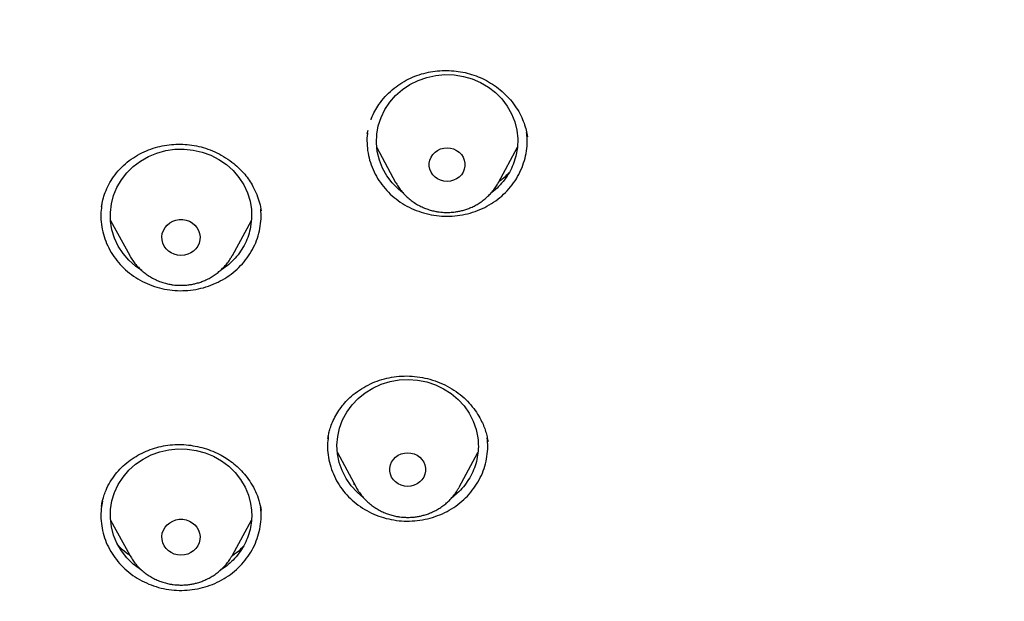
# Model space of a CAD drawing. Header units: millimetres. Extents: x 8 to 1577, y 12 to 2534.
# Tile 73 of 115: x 747 to 768, y 2133 to 2145. Entities that reach past the tile are written whole.
import ezdxf

# ---------------------------------------------------------------- set-up
doc = ezdxf.new("R2010")
doc.units = ezdxf.units.MM

msp = doc.modelspace()

# ---------------------------------------------------------------- linework, layer by layer
at = {"color": 7, "linetype": 'Continuous', "lineweight": 30}
for p, q in [((754.55, 2142.956), (754.567, 2143.032)), ((754.551, 2142.948), (754.553, 2142.961)), ((757.939, 2142.927), (757.945, 2142.892)), ((754.754, 2142.658), (755.152, 2141.921)), ((757.335, 2141.921), (757.736, 2142.665)), ((748.91, 2141.4), (748.911, 2141.408)), ((749.103, 2141.114), (749.508, 2140.37)), ((751.687, 2140.37), (752.09, 2141.111)), ((749.511, 2140.366), (749.505, 2140.37)), ((757.105, 2136.439), (757.109, 2136.415)), ((753.916, 2136.187), (754.315, 2135.447)), ((756.499, 2135.447), (756.897, 2136.185)), ((754.29, 2135.493), (754.254, 2135.518)), ((756.499, 2135.447), (756.492, 2135.436)), ((752.297, 2134.966), (752.298, 2134.954)), ((749.104, 2134.747), (749.508, 2134.006)), ((751.687, 2134.006), (752.092, 2134.75)), ((751.687, 2134.006), (751.681, 2133.995))]:
    msp.add_line(p, q, dxfattribs=at)
at = {"color": 7, "linetype": 'Continuous', "lineweight": 30, "flags": 128}
for points in [[(755.299, 2141.709), (755.215, 2141.774), (755.081, 2141.909), (754.968, 2142.059), (754.875, 2142.222), (754.807, 2142.394), (754.763, 2142.574), (754.744, 2142.758), (754.751, 2142.942), (754.783, 2143.124), (754.841, 2143.3), (754.922, 2143.468), (755.026, 2143.624), (755.151, 2143.766), (755.295, 2143.892), (755.454, 2143.999), (755.628, 2144.086), (755.812, 2144.15), (756.003, 2144.192), (756.198, 2144.209), (756.394, 2144.203), (756.588, 2144.172), (756.775, 2144.118), (756.954, 2144.042), (757.12, 2143.944), (757.271, 2143.827), (757.405, 2143.692), (757.519, 2143.542), (757.611, 2143.379), (757.68, 2143.206), (757.724, 2143.026), (757.743, 2142.843), (757.736, 2142.659), (757.703, 2142.477), (757.646, 2142.3), (757.646, 2142.3)], [(749.767, 2140.047), (749.633, 2140.139), (749.491, 2140.267), (749.369, 2140.41), (749.267, 2140.568), (749.188, 2140.737), (749.133, 2140.914), (749.103, 2141.096), (749.099, 2141.28), (749.12, 2141.464), (749.167, 2141.643), (749.238, 2141.815), (749.332, 2141.976), (749.448, 2142.125), (749.584, 2142.258), (749.737, 2142.374), (749.905, 2142.469), (750.084, 2142.543), (750.273, 2142.595), (750.467, 2142.623), (750.663, 2142.627), (750.858, 2142.607), (751.048, 2142.563), (751.231, 2142.496), (751.403, 2142.408), (751.561, 2142.299), (751.703, 2142.171), (751.826, 2142.027), (751.928, 2141.87), (752.007, 2141.701), (752.062, 2141.524), (752.092, 2141.342), (752.096, 2141.157), (752.075, 2140.974), (752.075, 2140.974)], [(756.243, 2141.94), (756.174, 2141.946), (756.106, 2141.965), (756.043, 2141.994), (755.987, 2142.034), (755.94, 2142.082), (755.903, 2142.138), (755.878, 2142.2), (755.865, 2142.265), (755.865, 2142.33), (755.878, 2142.395), (755.903, 2142.457), (755.94, 2142.513), (755.987, 2142.561), (756.043, 2142.601), (756.106, 2142.63), (756.174, 2142.649), (756.243, 2142.655), (756.313, 2142.649), (756.381, 2142.63), (756.443, 2142.601), (756.499, 2142.561), (756.547, 2142.513), (756.584, 2142.457), (756.609, 2142.395), (756.622, 2142.33), (756.622, 2142.265), (756.609, 2142.2), (756.584, 2142.138), (756.547, 2142.082), (756.499, 2142.034), (756.443, 2141.994), (756.381, 2141.965), (756.313, 2141.946), (756.243, 2141.94)], [(750.597, 2140.369), (750.525, 2140.375), (750.455, 2140.393), (750.389, 2140.423), (750.33, 2140.463), (750.28, 2140.512), (750.24, 2140.569), (750.211, 2140.632), (750.195, 2140.699), (750.191, 2140.767), (750.201, 2140.835), (750.224, 2140.9), (750.258, 2140.961), (750.304, 2141.014), (750.359, 2141.059), (750.421, 2141.094), (750.489, 2141.118), (750.561, 2141.131), (750.634, 2141.131), (750.705, 2141.118), (750.774, 2141.094), (750.836, 2141.059), (750.891, 2141.014), (750.936, 2140.961), (750.971, 2140.9), (750.993, 2140.835), (751.003, 2140.767), (751, 2140.699), (750.984, 2140.632), (750.955, 2140.569), (750.915, 2140.512), (750.865, 2140.463), (750.806, 2140.423), (750.74, 2140.393), (750.67, 2140.375), (750.597, 2140.369)], [(754.471, 2135.226), (754.336, 2135.34), (754.208, 2135.479), (754.1, 2135.634), (754.015, 2135.8), (753.954, 2135.975), (753.918, 2136.156), (753.907, 2136.34), (753.922, 2136.524), (753.962, 2136.705), (754.027, 2136.879), (754.115, 2137.043), (754.226, 2137.195), (754.357, 2137.333), (754.506, 2137.453), (754.67, 2137.554), (754.847, 2137.634), (755.033, 2137.691), (755.226, 2137.725), (755.422, 2137.736), (755.618, 2137.722), (755.81, 2137.684), (755.995, 2137.623), (756.17, 2137.54), (756.332, 2137.436), (756.478, 2137.313), (756.606, 2137.173), (756.713, 2137.019), (756.798, 2136.852), (756.86, 2136.677), (756.896, 2136.496), (756.896, 2136.496)], [(749.767, 2133.684), (749.737, 2133.7), (749.584, 2133.816), (749.448, 2133.949), (749.332, 2134.098), (749.238, 2134.259), (749.167, 2134.431), (749.12, 2134.61), (749.099, 2134.794), (749.103, 2134.978), (749.133, 2135.16), (749.188, 2135.337), (749.267, 2135.506), (749.369, 2135.664), (749.491, 2135.807), (749.633, 2135.935), (749.791, 2136.044), (749.963, 2136.133), (750.146, 2136.199), (750.337, 2136.243), (750.532, 2136.263), (750.728, 2136.259), (750.922, 2136.231), (751.11, 2136.18), (751.29, 2136.105), (751.458, 2136.01), (751.611, 2135.894), (751.746, 2135.761), (751.862, 2135.612), (751.957, 2135.451), (752.028, 2135.279), (752.075, 2135.1), (752.075, 2135.1)], [(755.407, 2135.466), (755.337, 2135.472), (755.27, 2135.49), (755.207, 2135.52), (755.151, 2135.56), (755.104, 2135.608), (755.067, 2135.664), (755.041, 2135.726), (755.028, 2135.79), (755.028, 2135.856), (755.041, 2135.921), (755.067, 2135.983), (755.104, 2136.039), (755.151, 2136.087), (755.207, 2136.127), (755.27, 2136.156), (755.337, 2136.174), (755.407, 2136.181), (755.477, 2136.174), (755.544, 2136.156), (755.607, 2136.127), (755.663, 2136.087), (755.71, 2136.039), (755.747, 2135.983), (755.772, 2135.921), (755.785, 2135.856), (755.785, 2135.79), (755.772, 2135.726), (755.747, 2135.664), (755.71, 2135.608), (755.663, 2135.56), (755.607, 2135.52), (755.544, 2135.49), (755.477, 2135.472), (755.407, 2135.466)], [(750.597, 2134.005), (750.525, 2134.011), (750.455, 2134.029), (750.389, 2134.059), (750.33, 2134.099), (750.28, 2134.148), (750.24, 2134.206), (750.211, 2134.269), (750.195, 2134.335), (750.191, 2134.404), (750.201, 2134.471), (750.224, 2134.537), (750.258, 2134.597), (750.304, 2134.65), (750.359, 2134.695), (750.421, 2134.73), (750.489, 2134.754), (750.561, 2134.767), (750.634, 2134.767), (750.705, 2134.754), (750.774, 2134.73), (750.836, 2134.695), (750.891, 2134.65), (750.936, 2134.597), (750.971, 2134.537), (750.993, 2134.471), (751.003, 2134.404), (751, 2134.335), (750.984, 2134.269), (750.955, 2134.206), (750.915, 2134.148), (750.865, 2134.099), (750.806, 2134.059), (750.74, 2134.029), (750.67, 2134.011), (750.597, 2134.005)], [(749.516, 2133.992), (749.511, 2134), (749.508, 2134.006)]]:
    msp.add_lwpolyline(points, dxfattribs=at)
at = {"color": 7, "linetype": 'Continuous', "lineweight": 30}
for points, knots in [([(819.219, 2144.364), (819.226, 2144.611), (819.239, 2145.093), (819.252, 2145.796), (819.26, 2146.46), (819.264, 2147.087), (819.264, 2147.675), (819.261, 2148.225), (819.256, 2148.753), (819.249, 2149.254), (819.239, 2149.726), (819.229, 2150.153), (819.218, 2150.533), (819.207, 2150.867), (819.197, 2151.155), (819.188, 2151.398), (819.18, 2151.597), (819.174, 2151.751), (819.169, 2151.865), (819.165, 2151.961), (819.161, 2152.063), (819.155, 2152.19), (819.147, 2152.348), (819.138, 2152.534), (819.127, 2152.751), (819.114, 2152.996), (819.099, 2153.269), (819.076, 2153.663), (819.044, 2154.172), (818.998, 2154.835), (818.943, 2155.558), (818.877, 2156.342), (818.799, 2157.186), (818.707, 2158.093), (818.599, 2159.065), (818.477, 2160.062), (818.344, 2161.068), (818.201, 2162.062), (818.044, 2163.082), (817.872, 2164.122), (817.684, 2165.177), (817.492, 2166.19), (817.337, 2166.964), (817.22, 2167.51), (817.149, 2167.832), (817.082, 2168.124), (817.022, 2168.381), (816.972, 2168.589), (816.932, 2168.752), (816.901, 2168.877), (816.875, 2168.978), (816.854, 2169.062), (816.833, 2169.146), (816.806, 2169.25), (816.77, 2169.387), (816.725, 2169.559), (816.67, 2169.763), (816.585, 2170.074), (816.465, 2170.494), (816.311, 2171.007), (816.145, 2171.538), (815.964, 2172.082), (815.764, 2172.656), (815.541, 2173.258), (815.271, 2173.948), (814.954, 2174.703), (814.59, 2175.505), (814.203, 2176.297), (813.792, 2177.077), (813.36, 2177.843), (812.918, 2178.572), (812.471, 2179.266), (812.018, 2179.925), (811.564, 2180.549), (811.109, 2181.139), (810.619, 2181.742), (810.089, 2182.355), (809.518, 2182.975), (808.944, 2183.56), (808.369, 2184.11), (807.834, 2184.592), (807.341, 2185.013), (806.892, 2185.38), (806.449, 2185.727), (806.069, 2186.013), (805.76, 2186.238), (805.53, 2186.402), (805.328, 2186.543), (805.153, 2186.663), (805.001, 2186.767), (804.865, 2186.858), (804.73, 2186.947), (804.584, 2187.042), (804.416, 2187.15), (804.224, 2187.272), (803.992, 2187.417), (803.717, 2187.584), (803.396, 2187.776), (803.038, 2187.982), (802.651, 2188.198), (802.236, 2188.422), (801.793, 2188.652), (801.315, 2188.891), (800.802, 2189.137), (800.253, 2189.388), (799.566, 2189.688), (798.748, 2190.02), (797.808, 2190.371), (796.761, 2190.731), (795.604, 2191.091), (794.339, 2191.442), (793.076, 2191.754), (791.76, 2192.043), (790.393, 2192.306), (788.979, 2192.548), (787.579, 2192.771), (786.193, 2192.974), (784.683, 2193.177), (783.049, 2193.373), (781.287, 2193.557), (779.493, 2193.717), (777.664, 2193.852), (775.8, 2193.96), (773.944, 2194.038), (772.097, 2194.088), (770.313, 2194.108), (768.594, 2194.103), (766.938, 2194.075), (765.283, 2194.024), (763.616, 2193.95), (761.925, 2193.85), (760.207, 2193.724), (758.589, 2193.582), (757.075, 2193.428), (755.669, 2193.269), (754.246, 2193.089), (752.808, 2192.89), (751.355, 2192.668), (749.887, 2192.425), (748.534, 2192.181), (747.305, 2191.928), (746.211, 2191.678), (745.141, 2191.408), (744.104, 2191.12), (743.099, 2190.813), (742.146, 2190.495), (741.243, 2190.168), (740.389, 2189.834), (739.565, 2189.486), (738.773, 2189.127), (738.127, 2188.813), (737.617, 2188.553), (737.234, 2188.351), (736.86, 2188.148), (736.495, 2187.942), (736.141, 2187.737), (735.813, 2187.541), (735.52, 2187.362), (735.271, 2187.205), (735.059, 2187.069), (734.882, 2186.953), (734.749, 2186.866), (734.655, 2186.803), (734.592, 2186.76), (734.534, 2186.721), (734.466, 2186.675), (734.375, 2186.613), (734.263, 2186.536), (734.133, 2186.445), (733.968, 2186.328), (733.765, 2186.182), (733.519, 2186.002), (733.247, 2185.798), (732.95, 2185.569), (732.628, 2185.313), (732.268, 2185.018), (731.869, 2184.679), (731.432, 2184.29), (730.975, 2183.865), (730.514, 2183.414), (730.064, 2182.951), (729.609, 2182.46), (729.154, 2181.942), (728.7, 2181.398), (728.273, 2180.857), (727.842, 2180.284), (727.412, 2179.679), (726.986, 2179.044), (726.592, 2178.422), (726.228, 2177.814), (725.892, 2177.222), (725.579, 2176.641), (725.245, 2175.987), (724.889, 2175.241), (724.514, 2174.392), (724.156, 2173.511), (723.866, 2172.737), (723.637, 2172.078), (723.462, 2171.551), (723.3, 2171.037), (723.165, 2170.586), (723.054, 2170.202), (722.964, 2169.881), (722.884, 2169.586), (722.822, 2169.352), (722.777, 2169.174), (722.746, 2169.056), (722.724, 2168.966), (722.709, 2168.907), (722.698, 2168.863), (722.687, 2168.819), (722.667, 2168.74), (722.637, 2168.616), (722.594, 2168.436), (722.545, 2168.229), (722.492, 2168), (722.436, 2167.753), (722.375, 2167.476), (722.309, 2167.169), (722.24, 2166.835), (722.168, 2166.473), (722.092, 2166.088), (722.015, 2165.686), (721.872, 2164.92), (721.671, 2163.785), (721.438, 2162.325), (721.232, 2160.892), (721.052, 2159.489), (720.889, 2158.061), (720.779, 2156.942), (720.708, 2156.139), (720.668, 2155.66), (720.631, 2155.19), (720.598, 2154.741), (720.569, 2154.324), (720.544, 2153.943), (720.523, 2153.61), (720.506, 2153.322), (720.492, 2153.076), (720.48, 2152.858), (720.471, 2152.666), (720.462, 2152.502), (720.456, 2152.366), (720.45, 2152.256), (720.447, 2152.177), (720.444, 2152.122), (720.442, 2152.072), (720.439, 2152.007), (720.435, 2151.912), (720.429, 2151.781), (720.422, 2151.607), (720.413, 2151.388), (720.404, 2151.122), (720.393, 2150.811), (720.382, 2150.463), (720.372, 2150.08), (720.362, 2149.665), (720.353, 2149.209), (720.346, 2148.713), (720.34, 2148.178), (720.338, 2147.614), (720.338, 2147.023), (720.343, 2146.408), (720.351, 2145.757), (720.364, 2145.07), (720.377, 2144.6), (720.383, 2144.36)], [0, 0, 0, 0, 0.004556, 0.008877, 0.012965, 0.016819, 0.020438, 0.023824, 0.026976, 0.030174, 0.033088, 0.035719, 0.038068, 0.040133, 0.041916, 0.043421, 0.044652, 0.045608, 0.04629, 0.046771, 0.047391, 0.048185, 0.049152, 0.050315, 0.051658, 0.053181, 0.054884, 0.056745, 0.06051, 0.064374, 0.069105, 0.073977, 0.078991, 0.08486, 0.090912, 0.097147, 0.103515, 0.109742, 0.115786, 0.122673, 0.129306, 0.135685, 0.141809, 0.143969, 0.146052, 0.147914, 0.149544, 0.150941, 0.151876, 0.152667, 0.153314, 0.153818, 0.154269, 0.154924, 0.155798, 0.156891, 0.158204, 0.159705, 0.162865, 0.166276, 0.169596, 0.173123, 0.176858, 0.180801, 0.184952, 0.190483, 0.195872, 0.201119, 0.20665, 0.212011, 0.217202, 0.222222, 0.227071, 0.231748, 0.236255, 0.240591, 0.245827, 0.250904, 0.255827, 0.260598, 0.265212, 0.26877, 0.272229, 0.275589, 0.278848, 0.280738, 0.282416, 0.283883, 0.285138, 0.286197, 0.287169, 0.288054, 0.289082, 0.290272, 0.291625, 0.293141, 0.295137, 0.29736, 0.299809, 0.302484, 0.305236, 0.308193, 0.311354, 0.314719, 0.318287, 0.322047, 0.327997, 0.333901, 0.339761, 0.347543, 0.35525, 0.36288, 0.37043, 0.378938, 0.387338, 0.395638, 0.403837, 0.411936, 0.422391, 0.432732, 0.443024, 0.453998, 0.464915, 0.475777, 0.486584, 0.497336, 0.507062, 0.516743, 0.52638, 0.536112, 0.546016, 0.556092, 0.566342, 0.574517, 0.5828, 0.59119, 0.599687, 0.608291, 0.617003, 0.625825, 0.632452, 0.639074, 0.645549, 0.651873, 0.658043, 0.664062, 0.669598, 0.675, 0.68027, 0.685408, 0.690411, 0.69301, 0.695569, 0.698091, 0.700574, 0.703019, 0.705382, 0.707376, 0.709124, 0.710625, 0.711881, 0.712891, 0.713459, 0.713903, 0.714243, 0.714711, 0.715374, 0.716197, 0.71714, 0.718203, 0.719804, 0.721618, 0.723644, 0.725882, 0.728331, 0.730993, 0.734227, 0.737727, 0.741494, 0.745448, 0.749338, 0.753148, 0.757535, 0.761811, 0.765976, 0.770032, 0.774838, 0.77948, 0.783958, 0.788272, 0.792422, 0.796406, 0.800342, 0.80588, 0.811564, 0.817395, 0.823376, 0.826791, 0.830254, 0.833629, 0.836722, 0.838953, 0.84101, 0.842891, 0.844597, 0.845493, 0.846282, 0.846855, 0.847209, 0.847417, 0.847693, 0.848051, 0.848919, 0.850063, 0.851482, 0.85286, 0.854424, 0.856175, 0.858113, 0.860238, 0.862506, 0.864955, 0.86752, 0.870099, 0.879422, 0.888917, 0.897542, 0.906304, 0.915205, 0.924243, 0.927207, 0.930186, 0.933165, 0.935973, 0.93856, 0.940926, 0.94307, 0.944765, 0.946291, 0.947647, 0.948834, 0.949852, 0.9507, 0.951378, 0.951887, 0.952173, 0.952408, 0.952805, 0.953385, 0.954177, 0.955249, 0.956605, 0.958243, 0.960165, 0.962371, 0.964684, 0.967245, 0.970052, 0.973106, 0.976407, 0.979954, 0.983525, 0.987315, 0.991324, 0.995552, 1, 1, 1, 1]), ([(769.801, 2184.775), (769.595, 2184.774), (769.196, 2184.774), (768.616, 2184.769), (768.073, 2184.763), (767.567, 2184.755), (767.102, 2184.745), (766.676, 2184.735), (766.289, 2184.724), (765.938, 2184.714), (765.606, 2184.703), (765.286, 2184.691), (764.964, 2184.679), (764.645, 2184.666), (764.324, 2184.652), (764, 2184.637), (763.387, 2184.606), (762.486, 2184.556), (761.297, 2184.478), (759.795, 2184.363), (757.984, 2184.199), (755.865, 2183.968), (754.034, 2183.732), (752.488, 2183.51), (751.225, 2183.314), (749.964, 2183.104), (748.707, 2182.874), (747.464, 2182.616), (746.237, 2182.33), (745.027, 2182.013), (743.827, 2181.662), (742.808, 2181.328), (741.964, 2181.027), (741.29, 2180.771), (740.613, 2180.497), (739.927, 2180.203), (739.291, 2179.911), (738.709, 2179.628), (738.193, 2179.364), (737.776, 2179.141), (737.459, 2178.966), (737.236, 2178.84), (737.018, 2178.715), (736.808, 2178.592), (736.628, 2178.484), (736.485, 2178.397), (736.379, 2178.332), (736.293, 2178.279), (736.218, 2178.232), (736.14, 2178.183), (736.038, 2178.119), (735.908, 2178.035), (735.746, 2177.93), (735.56, 2177.808), (735.184, 2177.555), (734.642, 2177.175), (733.982, 2176.679), (733.379, 2176.196), (732.825, 2175.727), (732.294, 2175.25), (731.698, 2174.682), (731.044, 2174.013), (730.342, 2173.233), (729.675, 2172.427), (729.044, 2171.599), (728.449, 2170.75), (727.889, 2169.882), (727.364, 2168.993), (726.873, 2168.086), (726.416, 2167.161), (725.993, 2166.222), (725.603, 2165.272), (725.213, 2164.23), (724.831, 2163.095), (724.465, 2161.865), (724.139, 2160.626), (723.849, 2159.379), (723.595, 2158.126), (723.317, 2156.631), (723.025, 2154.89), (722.734, 2152.903), (722.48, 2150.864), (722.265, 2148.773), (722.093, 2146.632), (721.967, 2144.487), (721.888, 2142.341), (721.856, 2140.231), (721.867, 2138.16), (721.919, 2136.127), (722.012, 2134.095), (722.147, 2132.065), (722.324, 2130.038), (722.532, 2128.122), (722.764, 2126.318), (723.013, 2124.624), (723.292, 2122.935), (723.536, 2121.615), (723.725, 2120.658), (723.852, 2120.055), (723.991, 2119.435), (724.145, 2118.79), (724.288, 2118.228), (724.413, 2117.764), (724.511, 2117.413), (724.607, 2117.084), (724.693, 2116.795), (724.769, 2116.545), (724.837, 2116.334), (724.898, 2116.13), (724.94, 2115.996), (724.96, 2115.932)], [0, 0, 0, 0, 0.005855, 0.011353, 0.016497, 0.021285, 0.025718, 0.029728, 0.033397, 0.036724, 0.03971, 0.042835, 0.045834, 0.048859, 0.051908, 0.054982, 0.058082, 0.069333, 0.080646, 0.09196, 0.112162, 0.132364, 0.152567, 0.164689, 0.176816, 0.18895, 0.201086, 0.213213, 0.22512, 0.237023, 0.24892, 0.260816, 0.267695, 0.274573, 0.281484, 0.288617, 0.296013, 0.301599, 0.30724, 0.312708, 0.315218, 0.317686, 0.32011, 0.32249, 0.324721, 0.326148, 0.327345, 0.328312, 0.329064, 0.329912, 0.330984, 0.332537, 0.334402, 0.33658, 0.338996, 0.347527, 0.355802, 0.362985, 0.370041, 0.376994, 0.38385, 0.394142, 0.404443, 0.414732, 0.424995, 0.435224, 0.445451, 0.455687, 0.465941, 0.47622, 0.486497, 0.49676, 0.507016, 0.51988, 0.532745, 0.545612, 0.558475, 0.571324, 0.584175, 0.604388, 0.624608, 0.644827, 0.666478, 0.688122, 0.70977, 0.731418, 0.753066, 0.773566, 0.794066, 0.814566, 0.835065, 0.85556, 0.876068, 0.893301, 0.910535, 0.927768, 0.944993, 0.951054, 0.957184, 0.963574, 0.970236, 0.977171, 0.981035, 0.984698, 0.988143, 0.991371, 0.993754, 0.996, 0.998079, 1, 1, 1, 1]), ([(724.73, 2142.675), (724.737, 2142.749), (724.752, 2142.908), (724.779, 2143.164), (724.812, 2143.436), (724.846, 2143.708), (724.881, 2143.971), (724.932, 2144.339), (725.003, 2144.81), (725.123, 2145.534), (725.284, 2146.401), (725.513, 2147.475), (725.787, 2148.606), (726.115, 2149.793), (726.488, 2150.998), (726.909, 2152.219), (727.382, 2153.455), (727.894, 2154.677), (728.447, 2155.883), (729.05, 2157.098), (729.707, 2158.317), (730.42, 2159.539), (731.175, 2160.739), (731.971, 2161.915), (732.809, 2163.066), (733.669, 2164.169), (734.549, 2165.226), (735.445, 2166.236), (736.374, 2167.22), (737.336, 2168.178), (738.349, 2169.126), (739.414, 2170.062), (740.533, 2170.982), (741.682, 2171.867), (742.862, 2172.716), (744.071, 2173.529), (745.284, 2174.29), (746.498, 2175), (747.711, 2175.662), (748.945, 2176.289), (750.198, 2176.879), (751.497, 2177.445), (752.84, 2177.982), (754.226, 2178.488), (755.629, 2178.95), (757.047, 2179.369), (758.48, 2179.743), (759.866, 2180.058), (761.205, 2180.322), (762.492, 2180.538), (763.639, 2180.699), (764.635, 2180.815), (765.254, 2180.876), (765.644, 2180.911), (765.822, 2180.926), (766.025, 2180.942), (766.26, 2180.96), (766.526, 2180.979), (766.809, 2180.998), (767.004, 2181.009), (767.099, 2181.015)], [0, 0, 0, 0, 0.003927, 0.008311, 0.012996, 0.017558, 0.021977, 0.026253, 0.03607, 0.045713, 0.062854, 0.079995, 0.100402, 0.12081, 0.141218, 0.163083, 0.184949, 0.206816, 0.228689, 0.250573, 0.27377, 0.296966, 0.320163, 0.343359, 0.366545, 0.389733, 0.411598, 0.433464, 0.45533, 0.4772, 0.499103, 0.522302, 0.545493, 0.568684, 0.591875, 0.615064, 0.638253, 0.660126, 0.681999, 0.703873, 0.725747, 0.747629, 0.770833, 0.794027, 0.817221, 0.840415, 0.863608, 0.886802, 0.907213, 0.927623, 0.948034, 0.961505, 0.974652, 0.977157, 0.979853, 0.983037, 0.986713, 0.990881, 0.995543, 1, 1, 1, 1]), ([(772.98, 2096.301), (773.387, 2096.331), (774.2, 2096.391), (775.417, 2096.521), (776.631, 2096.68), (777.78, 2096.861), (778.864, 2097.058), (779.882, 2097.266), (780.896, 2097.497), (781.891, 2097.746), (782.865, 2098.013), (783.82, 2098.296), (784.769, 2098.599), (785.726, 2098.928), (786.69, 2099.283), (787.673, 2099.669), (788.656, 2100.082), (789.641, 2100.522), (790.615, 2100.986), (791.579, 2101.473), (792.532, 2101.982), (793.577, 2102.573), (794.709, 2103.255), (795.92, 2104.038), (797.105, 2104.859), (798.235, 2105.697), (799.309, 2106.547), (800.26, 2107.347), (801.12, 2108.111), (801.894, 2108.833), (802.65, 2109.574), (803.388, 2110.333), (804.107, 2111.11), (804.886, 2111.993), (805.713, 2112.988), (806.581, 2114.104), (807.409, 2115.248), (808.18, 2116.39), (808.895, 2117.526), (809.51, 2118.576), (810.052, 2119.565), (810.528, 2120.487), (810.981, 2121.421), (811.41, 2122.367), (811.815, 2123.324), (812.239, 2124.399), (812.669, 2125.595), (813.094, 2126.918), (813.474, 2128.255), (813.799, 2129.573), (814.073, 2130.867), (814.283, 2132.05), (814.447, 2133.151), (814.571, 2134.169), (814.669, 2135.191), (814.741, 2136.217), (814.786, 2137.246), (814.807, 2138.393), (814.792, 2139.656), (814.727, 2141.036), (814.614, 2142.416), (814.457, 2143.76), (814.259, 2145.067), (814.041, 2146.248), (813.807, 2147.338), (813.566, 2148.337), (813.299, 2149.333), (813.005, 2150.323), (812.686, 2151.308), (812.301, 2152.396), (811.842, 2153.584), (811.295, 2154.866), (810.702, 2156.133), (810.08, 2157.352), (809.433, 2158.524), (808.812, 2159.571), (808.207, 2160.527), (807.627, 2161.395), (807.025, 2162.251), (806.399, 2163.094), (805.75, 2163.924), (805.004, 2164.832), (804.152, 2165.809), (803.184, 2166.849), (802.179, 2167.86), (801.162, 2168.817), (800.14, 2169.721), (799.184, 2170.516), (798.277, 2171.23), (797.424, 2171.869), (796.554, 2172.489), (795.666, 2173.09), (794.761, 2173.672), (793.738, 2174.296), (792.59, 2174.953), (791.31, 2175.633), (790.005, 2176.274), (788.709, 2176.862), (787.425, 2177.397), (786.243, 2177.85), (785.136, 2178.241), (784.106, 2178.579), (783.067, 2178.893), (782.017, 2179.184), (780.959, 2179.452), (779.773, 2179.722), (778.458, 2179.985), (777.011, 2180.229), (775.554, 2180.428), (774.124, 2180.579), (772.724, 2180.685), (771.449, 2180.745), (770.266, 2180.77), (769.176, 2180.768), (768.084, 2180.741), (766.991, 2180.689), (765.898, 2180.613), (764.684, 2180.499), (763.351, 2180.339), (761.899, 2180.118), (760.454, 2179.853), (759.051, 2179.551), (757.693, 2179.215), (756.469, 2178.875), (755.344, 2178.53), (754.316, 2178.19), (753.295, 2177.825), (752.282, 2177.436), (751.278, 2177.024), (750.172, 2176.539), (748.97, 2175.973), (747.678, 2175.313), (746.408, 2174.614), (745.19, 2173.892), (744.027, 2173.153), (742.992, 2172.451), (742.052, 2171.776), (741.202, 2171.135), (740.367, 2170.473), (739.548, 2169.791), (738.745, 2169.089), (737.873, 2168.288), (736.938, 2167.38), (735.951, 2166.356), (734.999, 2165.3), (734.105, 2164.241), (733.267, 2163.181), (732.512, 2162.163), (731.816, 2161.163), (731.173, 2160.183), (730.558, 2159.187), (730.002, 2158.225), (729.499, 2157.302), (729.046, 2156.419), (728.615, 2155.527), (728.211, 2154.637), (727.834, 2153.752), (727.482, 2152.87), (727.152, 2151.982), (726.838, 2151.071), (726.54, 2150.139), (726.247, 2149.133), (725.967, 2148.069), (725.706, 2146.945), (725.477, 2145.813), (725.291, 2144.732), (725.142, 2143.705), (725.025, 2142.732), (724.932, 2141.755), (724.864, 2140.79), (724.82, 2139.837), (724.8, 2138.896), (724.801, 2137.955), (724.825, 2136.998), (724.873, 2136.026), (724.947, 2135.027), (725.048, 2134.019), (725.176, 2133.002), (725.331, 2131.986), (725.512, 2130.972), (725.72, 2129.96), (725.98, 2128.84), (726.304, 2127.614), (726.705, 2126.285), (727.153, 2124.967), (727.635, 2123.692), (728.147, 2122.464), (728.648, 2121.361), (729.143, 2120.351), (729.622, 2119.43), (730.126, 2118.52), (730.654, 2117.619), (731.206, 2116.73), (731.846, 2115.753), (732.584, 2114.698), (733.431, 2113.568), (734.318, 2112.463), (735.221, 2111.411), (736.137, 2110.41), (736.999, 2109.526), (737.821, 2108.726), (738.598, 2108.007), (739.394, 2107.304), (740.209, 2106.619), (741.044, 2105.951), (741.992, 2105.229), (743.06, 2104.462), (744.257, 2103.659), (745.483, 2102.893), (746.706, 2102.181), (747.923, 2101.522), (749.087, 2100.935), (750.225, 2100.401), (751.334, 2099.914), (752.459, 2099.456), (753.54, 2099.048), (754.574, 2098.686), (755.559, 2098.365), (756.553, 2098.066), (757.54, 2097.792), (758.52, 2097.542), (759.492, 2097.316), (760.47, 2097.111), (761.469, 2096.923), (762.488, 2096.754), (763.438, 2096.617), (764.299, 2096.511), (765.072, 2096.428), (765.846, 2096.356), (766.363, 2096.32), (766.621, 2096.301)], [0, 0, 0, 0, 0.004426, 0.008853, 0.013292, 0.017731, 0.0215, 0.025269, 0.029046, 0.032823, 0.036443, 0.040063, 0.04369, 0.047318, 0.051123, 0.054931, 0.058875, 0.06282, 0.066765, 0.07073, 0.074696, 0.078662, 0.083974, 0.089285, 0.09462, 0.099955, 0.104906, 0.109861, 0.113806, 0.117751, 0.121695, 0.12566, 0.129627, 0.133592, 0.138904, 0.144216, 0.14955, 0.154885, 0.159836, 0.164791, 0.168736, 0.172681, 0.176625, 0.180591, 0.184557, 0.188522, 0.193834, 0.199146, 0.204481, 0.209815, 0.214766, 0.219722, 0.223666, 0.227611, 0.231556, 0.235521, 0.239487, 0.243453, 0.248764, 0.254076, 0.259411, 0.264746, 0.269696, 0.274652, 0.278596, 0.282541, 0.286486, 0.290451, 0.294417, 0.298383, 0.303695, 0.309007, 0.314341, 0.319676, 0.324627, 0.329582, 0.333527, 0.337472, 0.341416, 0.345382, 0.349348, 0.353313, 0.358625, 0.363937, 0.369271, 0.374606, 0.379557, 0.384512, 0.388457, 0.392402, 0.396346, 0.400312, 0.404278, 0.408243, 0.413555, 0.418867, 0.424202, 0.429536, 0.434487, 0.439443, 0.443387, 0.447332, 0.451277, 0.455242, 0.459208, 0.463174, 0.468486, 0.473797, 0.479132, 0.484467, 0.489418, 0.494373, 0.498317, 0.502262, 0.506207, 0.510172, 0.514138, 0.518104, 0.523416, 0.528728, 0.534062, 0.539397, 0.544348, 0.549303, 0.553248, 0.557193, 0.561137, 0.565103, 0.569069, 0.573034, 0.578346, 0.583658, 0.588993, 0.594327, 0.599278, 0.604234, 0.608178, 0.612123, 0.616067, 0.620033, 0.623999, 0.627964, 0.633276, 0.638588, 0.643923, 0.649258, 0.654208, 0.659164, 0.66359, 0.668016, 0.672456, 0.676895, 0.680664, 0.684433, 0.68821, 0.691986, 0.695607, 0.699227, 0.702854, 0.706482, 0.710287, 0.714095, 0.718521, 0.722947, 0.727387, 0.731826, 0.735595, 0.739364, 0.74314, 0.746917, 0.750537, 0.754158, 0.757785, 0.761412, 0.765218, 0.769026, 0.77297, 0.776915, 0.780859, 0.784825, 0.788791, 0.792756, 0.798068, 0.80338, 0.808715, 0.814049, 0.819, 0.823956, 0.8279, 0.831845, 0.83579, 0.839755, 0.843721, 0.847687, 0.852999, 0.85831, 0.863645, 0.86898, 0.873931, 0.878886, 0.882831, 0.886776, 0.89072, 0.894685, 0.898652, 0.902617, 0.907929, 0.913241, 0.918575, 0.92391, 0.928861, 0.933816, 0.938243, 0.942669, 0.947108, 0.951548, 0.955316, 0.959085, 0.962862, 0.966639, 0.970259, 0.973879, 0.977507, 0.981134, 0.98494, 0.988747, 0.991559, 0.99437, 0.997185, 1, 1, 1, 1]), ([(766.34, 2114.517), (765.99, 2114.566), (765.288, 2114.665), (764.244, 2114.868), (763.206, 2115.11), (762.178, 2115.395), (761.169, 2115.719), (760.184, 2116.078), (759.222, 2116.471), (758.277, 2116.902), (757.343, 2117.373), (756.425, 2117.881), (755.526, 2118.427), (754.654, 2119.006), (753.806, 2119.62), (752.99, 2120.264), (752.208, 2120.935), (751.462, 2121.63), (750.751, 2122.352), (750.07, 2123.105), (749.42, 2123.89), (748.802, 2124.706), (748.221, 2125.549), (747.676, 2126.417), (747.174, 2127.3), (746.715, 2128.194), (746.298, 2129.099), (745.92, 2130.021), (745.579, 2130.963), (745.277, 2131.923), (745.016, 2132.899), (744.8, 2133.882), (744.626, 2134.874), (744.497, 2135.868), (744.412, 2136.86), (744.373, 2137.846), (744.377, 2138.83), (744.426, 2139.817), (744.521, 2140.807), (744.662, 2141.8), (744.849, 2142.79), (745.082, 2143.773), (745.356, 2144.74), (745.67, 2145.689), (746.022, 2146.617), (746.415, 2147.533), (746.851, 2148.441), (747.328, 2149.336), (747.845, 2150.216), (748.401, 2151.074), (748.994, 2151.91), (749.622, 2152.72), (750.281, 2153.499), (750.968, 2154.245), (751.686, 2154.962), (752.439, 2155.652), (753.227, 2156.315), (754.051, 2156.95), (754.907, 2157.553), (755.791, 2158.123), (756.694, 2158.654), (757.612, 2159.145), (758.544, 2159.598), (759.497, 2160.016), (760.474, 2160.4), (761.473, 2160.749), (762.491, 2161.06), (763.519, 2161.33), (764.561, 2161.561), (765.607, 2161.75), (766.655, 2161.897), (767.699, 2162.002), (768.743, 2162.065), (769.795, 2162.087), (770.853, 2162.066), (771.916, 2162.001), (772.98, 2161.894), (774.04, 2161.743), (775.086, 2161.552), (776.114, 2161.323), (777.124, 2161.056), (778.124, 2160.75), (779.117, 2160.404), (780.1, 2160.018), (781.07, 2159.593), (782.018, 2159.131), (782.947, 2158.632), (783.849, 2158.099), (784.722, 2157.535), (785.561, 2156.942), (786.37, 2156.318), (787.155, 2155.659), (787.912, 2154.966), (788.643, 2154.236), (789.342, 2153.476), (790.008, 2152.686), (790.633, 2151.875), (791.218, 2151.048), (791.763, 2150.206), (792.272, 2149.341), (792.746, 2148.451), (793.185, 2147.539), (793.585, 2146.606), (793.942, 2145.66), (794.259, 2144.7), (794.531, 2143.732), (794.759, 2142.76), (794.942, 2141.788), (795.08, 2140.813), (795.175, 2139.829), (795.225, 2138.836), (795.23, 2137.834), (795.188, 2136.83), (795.101, 2135.825), (794.97, 2134.832), (794.796, 2133.852), (794.582, 2132.887), (794.326, 2131.929), (794.027, 2130.974), (793.685, 2130.026), (793.3, 2129.087), (792.874, 2128.167), (792.408, 2127.262), (791.904, 2126.38), (791.364, 2125.523), (790.792, 2124.696), (790.185, 2123.894), (789.54, 2123.114), (788.855, 2122.356), (788.131, 2121.621), (787.371, 2120.914), (786.578, 2120.236), (785.761, 2119.594), (784.923, 2118.989), (784.065, 2118.42), (783.182, 2117.884), (782.27, 2117.378), (781.331, 2116.905), (780.368, 2116.466), (779.388, 2116.066), (778.39, 2115.705), (777.393, 2115.384), (776.721, 2115.205), (776.394, 2115.118)], [0, 0, 0, 0, 0.007111, 0.014233, 0.021378, 0.028559, 0.035735, 0.042744, 0.049754, 0.056777, 0.063826, 0.071, 0.07815, 0.085287, 0.092425, 0.099606, 0.106655, 0.113671, 0.120666, 0.127652, 0.134763, 0.141884, 0.149029, 0.156211, 0.163388, 0.170396, 0.177406, 0.18443, 0.191479, 0.198653, 0.205803, 0.21294, 0.220078, 0.227259, 0.234309, 0.241325, 0.248319, 0.255305, 0.262416, 0.269538, 0.276683, 0.283864, 0.291041, 0.29805, 0.30506, 0.312083, 0.319132, 0.326306, 0.333456, 0.340594, 0.347731, 0.354912, 0.361962, 0.368978, 0.375972, 0.382958, 0.390069, 0.397191, 0.404336, 0.411517, 0.418694, 0.425703, 0.432713, 0.439736, 0.446785, 0.453959, 0.461109, 0.468246, 0.475384, 0.482565, 0.489615, 0.49663, 0.503625, 0.510611, 0.517722, 0.524844, 0.531989, 0.53917, 0.546347, 0.553355, 0.560365, 0.567389, 0.574438, 0.581612, 0.588762, 0.595899, 0.603037, 0.610218, 0.617267, 0.624283, 0.631278, 0.638264, 0.645375, 0.652496, 0.659641, 0.666823, 0.674, 0.681008, 0.688018, 0.695042, 0.702091, 0.709265, 0.716414, 0.723552, 0.73069, 0.737871, 0.74492, 0.751936, 0.758931, 0.765917, 0.773028, 0.780149, 0.787294, 0.794476, 0.801653, 0.808662, 0.815672, 0.822695, 0.829744, 0.836918, 0.844068, 0.851206, 0.858343, 0.865524, 0.872574, 0.87959, 0.886584, 0.89357, 0.900681, 0.907803, 0.914948, 0.922129, 0.929306, 0.936315, 0.943325, 0.950348, 0.957396, 0.964571, 0.971721, 0.978858, 0.985995, 0.993177, 1, 1, 1, 1]), ([(754.629, 2143.249), (754.633, 2143.26), (754.654, 2143.324), (754.709, 2143.434), (754.803, 2143.589), (754.924, 2143.742), (755.075, 2143.888), (755.24, 2144.012), (755.416, 2144.114), (755.602, 2144.194), (755.795, 2144.251), (755.992, 2144.285), (756.19, 2144.299), (756.385, 2144.291), (756.578, 2144.264), (756.766, 2144.217), (756.95, 2144.148), (757.127, 2144.059), (757.295, 2143.949), (757.452, 2143.82), (757.593, 2143.672), (757.714, 2143.511), (757.809, 2143.344), (757.877, 2143.182), (757.922, 2143.031), (757.938, 2142.936), (757.946, 2142.891)], [0, 0, 0, 0, 0.008752, 0.048056, 0.086295, 0.135701, 0.183367, 0.229422, 0.274707, 0.319439, 0.36365, 0.407348, 0.450499, 0.49305, 0.534972, 0.577059, 0.619792, 0.663202, 0.707325, 0.752176, 0.797761, 0.84398, 0.888092, 0.928854, 0.966105, 1, 1, 1, 1]), ([(754.554, 2142.975), (754.554, 2142.97), (754.54, 2142.897), (754.541, 2142.752), (754.56, 2142.543), (754.611, 2142.339), (754.689, 2142.143), (754.793, 2141.958), (754.923, 2141.787), (755.075, 2141.634), (755.247, 2141.5), (755.436, 2141.389), (755.639, 2141.302), (755.852, 2141.241), (756.072, 2141.206), (756.295, 2141.199), (756.517, 2141.219), (756.734, 2141.266), (756.943, 2141.339), (757.14, 2141.438), (757.322, 2141.559), (757.485, 2141.702), (757.626, 2141.864), (757.746, 2142.041), (757.804, 2142.17), (757.833, 2142.234)], [0, 0, 0, 0, 0.00307, 0.048385, 0.0937, 0.139015, 0.18433, 0.229645, 0.27496, 0.320275, 0.36559, 0.410905, 0.45622, 0.501535, 0.54685, 0.592165, 0.63748, 0.682795, 0.72811, 0.773425, 0.81874, 0.864055, 0.90937, 0.954685, 1, 1, 1, 1]), ([(757.833, 2142.234), (757.857, 2142.3), (757.904, 2142.432), (757.938, 2142.639), (757.949, 2142.823), (757.935, 2142.935), (757.929, 2142.978)], [0, 0, 0, 0, 0.275981, 0.551962, 0.827944, 1, 1, 1, 1]), ([(748.908, 2141.402), (748.917, 2141.451), (748.936, 2141.555), (748.988, 2141.713), (749.063, 2141.878), (749.166, 2142.045), (749.298, 2142.206), (749.454, 2142.352), (749.627, 2142.475), (749.812, 2142.573), (750.003, 2142.647), (750.198, 2142.698), (750.392, 2142.726), (750.586, 2142.734), (750.78, 2142.722), (750.975, 2142.688), (751.17, 2142.631), (751.362, 2142.551), (751.546, 2142.447), (751.706, 2142.333), (751.84, 2142.212), (751.95, 2142.094), (752.045, 2141.968), (752.133, 2141.824), (752.208, 2141.663), (752.267, 2141.487), (752.289, 2141.37), (752.299, 2141.313)], [0, 0, 0, 0, 0.034899, 0.072301, 0.112291, 0.154949, 0.200232, 0.245641, 0.290204, 0.333699, 0.376007, 0.417172, 0.457207, 0.496133, 0.535194, 0.575234, 0.616296, 0.65839, 0.701481, 0.745509, 0.779119, 0.812954, 0.84607, 0.878384, 0.920249, 0.960775, 1, 1, 1, 1]), ([(757.646, 2142.3), (757.62, 2142.244), (757.569, 2142.13), (757.464, 2141.974), (757.338, 2141.833), (757.242, 2141.741), (757.184, 2141.703), (757.18, 2141.701)], [0, 0, 0, 0, 0.245483, 0.490967, 0.73645, 0.981933, 1, 1, 1, 1]), ([(757.561, 2142.128), (757.519, 2142.085), (757.454, 2142.018), (757.374, 2141.96), (757.345, 2141.939)], [0, 0, 0, 0, 0.630639, 1, 1, 1, 1]), ([(755.155, 2141.917), (755.157, 2141.912), (755.175, 2141.876), (755.218, 2141.811), (755.283, 2141.724), (755.356, 2141.644), (755.437, 2141.57), (755.523, 2141.504), (755.615, 2141.446), (755.712, 2141.397), (755.81, 2141.356), (755.909, 2141.325), (755.997, 2141.305), (756.076, 2141.293), (756.155, 2141.284), (756.211, 2141.283), (756.243, 2141.282)], [0, 0, 0, 0, 0.010869, 0.0935083, 0.1762127, 0.2589451, 0.3416512, 0.42424, 0.506557, 0.5883212, 0.6689568, 0.7470384, 0.8212909, 0.8736941, 0.9271629, 1, 1, 1, 1]), ([(756.243, 2141.282), (756.283, 2141.283), (756.339, 2141.285), (756.422, 2141.294), (756.493, 2141.306), (756.577, 2141.325), (756.663, 2141.352), (756.751, 2141.387), (756.84, 2141.429), (756.927, 2141.48), (757.011, 2141.539), (757.09, 2141.606), (757.165, 2141.68), (757.233, 2141.762), (757.291, 2141.843), (757.322, 2141.899), (757.335, 2141.923)], [0, 0, 0, 0, 0.0891969, 0.125901, 0.1867904, 0.2501902, 0.3183383, 0.3895996, 0.463311, 0.5389455, 0.6161303, 0.6945934, 0.7741353, 0.8546108, 0.9359165, 1, 1, 1, 1]), ([(748.919, 2141.464), (748.911, 2141.406), (748.893, 2141.278), (748.899, 2141.079), (748.933, 2140.872), (748.995, 2140.671), (749.085, 2140.479), (749.201, 2140.3), (749.34, 2140.137), (749.501, 2139.992), (749.681, 2139.868), (749.877, 2139.767), (750.085, 2139.691), (750.301, 2139.641), (750.523, 2139.618), (750.746, 2139.623), (750.966, 2139.655), (751.18, 2139.713), (751.385, 2139.798), (751.575, 2139.907), (751.749, 2140.038), (751.903, 2140.189), (752.035, 2140.358), (752.142, 2140.542), (752.225, 2140.737), (752.256, 2140.873), (752.271, 2140.942)], [0, 0, 0, 0, 0.035386, 0.077326, 0.119266, 0.161205, 0.203145, 0.245085, 0.287025, 0.328964, 0.370904, 0.412844, 0.454783, 0.496723, 0.538663, 0.580603, 0.622542, 0.664482, 0.706422, 0.748362, 0.790301, 0.832241, 0.874181, 0.916121, 0.95806, 1, 1, 1, 1]), ([(752.271, 2140.942), (752.282, 2141.011), (752.303, 2141.147), (752.295, 2141.285), (752.291, 2141.353)], [0, 0, 0, 0, 0.505703, 1, 1, 1, 1]), ([(752.075, 2140.974), (752.061, 2140.914), (752.033, 2140.794), (751.96, 2140.622), (751.866, 2140.459), (751.75, 2140.31), (751.613, 2140.178), (751.505, 2140.09), (751.439, 2140.054), (751.43, 2140.048)], [0, 0, 0, 0, 0.1621913, 0.3243826, 0.486574, 0.6487653, 0.8109566, 0.9731479, 1, 1, 1, 1]), ([(749.507, 2140.373), (749.51, 2140.367), (749.528, 2140.33), (749.572, 2140.264), (749.636, 2140.177), (749.71, 2140.097), (749.791, 2140.023), (749.877, 2139.957), (749.969, 2139.899), (750.066, 2139.85), (750.164, 2139.809), (750.263, 2139.778), (750.351, 2139.758), (750.43, 2139.745), (750.509, 2139.737), (750.565, 2139.736), (750.597, 2139.735)], [0, 0, 0, 0, 0.0136892, 0.0960929, 0.1785615, 0.261058, 0.3435283, 0.4258816, 0.5079639, 0.589495, 0.6699007, 0.7477597, 0.8218004, 0.8740542, 0.9273705, 1, 1, 1, 1]), ([(750.597, 2139.735), (750.637, 2139.736), (750.693, 2139.737), (750.776, 2139.747), (750.847, 2139.759), (750.931, 2139.778), (751.017, 2139.805), (751.105, 2139.839), (751.194, 2139.882), (751.281, 2139.933), (751.364, 2139.992), (751.444, 2140.059), (751.519, 2140.133), (751.587, 2140.214), (751.644, 2140.293), (751.673, 2140.347), (751.686, 2140.37)], [0, 0, 0, 0, 0.089696, 0.126605, 0.187835, 0.251589, 0.320118, 0.391778, 0.465901, 0.541958, 0.619575, 0.698476, 0.778463, 0.859388, 0.941149, 1, 1, 1, 1]), ([(753.713, 2136.474), (753.716, 2136.494), (753.723, 2136.541), (753.743, 2136.629), (753.775, 2136.74), (753.827, 2136.87), (753.9, 2137.008), (753.99, 2137.143), (754.094, 2137.268), (754.223, 2137.393), (754.38, 2137.513), (754.564, 2137.621), (754.759, 2137.705), (754.962, 2137.766), (755.173, 2137.804), (755.39, 2137.814), (755.61, 2137.799), (755.828, 2137.758), (756.042, 2137.691), (756.247, 2137.599), (756.436, 2137.483), (756.604, 2137.349), (756.748, 2137.2), (756.867, 2137.043), (756.956, 2136.893), (757.02, 2136.756), (757.063, 2136.636), (757.093, 2136.521), (757.105, 2136.449), (757.111, 2136.414)], [0, 0, 0, 0, 0.016078, 0.036982, 0.06289, 0.093894, 0.128931, 0.163931, 0.198546, 0.232792, 0.277875, 0.32228, 0.365943, 0.409047, 0.452452, 0.496272, 0.540551, 0.585318, 0.630578, 0.676346, 0.721918, 0.766244, 0.809039, 0.850396, 0.890376, 0.91942, 0.947325, 0.974145, 1, 1, 1, 1]), ([(753.722, 2136.527), (753.715, 2136.465), (753.701, 2136.335), (753.715, 2136.133), (753.756, 2135.927), (753.825, 2135.728), (753.922, 2135.539), (754.044, 2135.364), (754.189, 2135.205), (754.355, 2135.065), (754.54, 2134.947), (754.739, 2134.852), (754.949, 2134.783), (755.167, 2134.74), (755.39, 2134.724), (755.612, 2134.736), (755.831, 2134.775), (756.043, 2134.84), (756.244, 2134.931), (756.431, 2135.045), (756.6, 2135.182), (756.749, 2135.338), (756.875, 2135.511), (756.975, 2135.698), (757.049, 2135.896), (757.094, 2136.101), (757.113, 2136.303), (757.101, 2136.434), (757.096, 2136.496)], [0, 0, 0, 0, 0.0343835, 0.0731738, 0.1119642, 0.1507546, 0.189545, 0.2283354, 0.2671258, 0.3059161, 0.3447065, 0.3834969, 0.4222873, 0.4610777, 0.499868, 0.5386584, 0.5774488, 0.6162392, 0.6550296, 0.69382, 0.7326103, 0.7714007, 0.8101911, 0.8489815, 0.8877719, 0.9265623, 0.9653526, 1, 1, 1, 1]), ([(756.896, 2136.496), (756.901, 2136.435), (756.912, 2136.312), (756.896, 2136.128), (756.856, 2135.947), (756.791, 2135.772), (756.702, 2135.607), (756.591, 2135.455), (756.473, 2135.328), (756.385, 2135.26), (756.348, 2135.232)], [0, 0, 0, 0, 0.129396, 0.258793, 0.388189, 0.517586, 0.646982, 0.776379, 0.905775, 1, 1, 1, 1]), ([(748.909, 2135.037), (748.91, 2135.05), (748.915, 2135.08), (748.928, 2135.148), (748.95, 2135.238), (748.994, 2135.366), (749.067, 2135.52), (749.172, 2135.685), (749.299, 2135.835), (749.442, 2135.967), (749.599, 2136.081), (749.767, 2136.176), (749.944, 2136.251), (750.128, 2136.307), (750.318, 2136.343), (750.511, 2136.358), (750.706, 2136.352), (750.9, 2136.325), (751.09, 2136.28), (751.274, 2136.215), (751.44, 2136.136), (751.59, 2136.046), (751.724, 2135.946), (751.854, 2135.827), (751.976, 2135.689), (752.087, 2135.533), (752.182, 2135.357), (752.258, 2135.163), (752.286, 2135.026), (752.3, 2134.956)], [0, 0, 0, 0, 0.011274, 0.027412, 0.048719, 0.075349, 0.117455, 0.160025, 0.202164, 0.243664, 0.284575, 0.324917, 0.364695, 0.404177, 0.443631, 0.483102, 0.522606, 0.562121, 0.601603, 0.641003, 0.681222, 0.713693, 0.748245, 0.784879, 0.823613, 0.864459, 0.907432, 0.952578, 1, 1, 1, 1]), ([(754.317, 2135.446), (754.319, 2135.44), (754.338, 2135.403), (754.381, 2135.337), (754.446, 2135.25), (754.52, 2135.17), (754.6, 2135.096), (754.687, 2135.03), (754.779, 2134.972), (754.875, 2134.923), (754.974, 2134.882), (755.072, 2134.851), (755.161, 2134.831), (755.24, 2134.818), (755.318, 2134.81), (755.374, 2134.809), (755.407, 2134.808)], [0, 0, 0, 0, 0.01369, 0.096093, 0.178562, 0.261058, 0.343529, 0.425882, 0.507964, 0.589495, 0.669901, 0.74776, 0.821801, 0.874054, 0.927371, 1, 1, 1, 1]), ([(755.407, 2134.808), (755.447, 2134.809), (755.503, 2134.81), (755.586, 2134.82), (755.657, 2134.832), (755.74, 2134.851), (755.826, 2134.878), (755.915, 2134.912), (756.003, 2134.955), (756.09, 2135.006), (756.174, 2135.065), (756.254, 2135.132), (756.329, 2135.206), (756.397, 2135.288), (756.452, 2135.364), (756.48, 2135.416), (756.491, 2135.436)], [0, 0, 0, 0, 0.090273, 0.127419, 0.189043, 0.253207, 0.322177, 0.394298, 0.468899, 0.545445, 0.623561, 0.70297, 0.783471, 0.864917, 0.947204, 1, 1, 1, 1]), ([(748.929, 2135.151), (748.92, 2135.099), (748.897, 2134.978), (748.895, 2134.785), (748.918, 2134.577), (748.971, 2134.373), (749.052, 2134.178), (749.159, 2133.994), (749.291, 2133.825), (749.446, 2133.674), (749.619, 2133.543), (749.81, 2133.434), (750.014, 2133.35), (750.228, 2133.291), (750.449, 2133.259), (750.672, 2133.255), (750.893, 2133.277), (751.11, 2133.327), (751.318, 2133.403), (751.513, 2133.504), (751.693, 2133.628), (751.854, 2133.773), (751.994, 2133.936), (752.11, 2134.115), (752.199, 2134.307), (752.262, 2134.508), (752.295, 2134.715), (752.303, 2134.888), (752.289, 2134.989), (752.284, 2135.021)], [0, 0, 0, 0, 0.028875, 0.067011, 0.105147, 0.143283, 0.181419, 0.219555, 0.257691, 0.295827, 0.333963, 0.372099, 0.410235, 0.448371, 0.486507, 0.524643, 0.562779, 0.600915, 0.639051, 0.677186, 0.715322, 0.753458, 0.791594, 0.82973, 0.867866, 0.906002, 0.944138, 0.982274, 1, 1, 1, 1]), ([(752.075, 2135.1), (752.083, 2135.039), (752.101, 2134.917), (752.096, 2134.732), (752.066, 2134.549), (752.011, 2134.372), (751.932, 2134.202), (751.83, 2134.044), (751.706, 2133.9), (751.573, 2133.778), (751.475, 2133.714), (751.43, 2133.685)], [0, 0, 0, 0, 0.113245, 0.226489, 0.339734, 0.452979, 0.566223, 0.679468, 0.792713, 0.905957, 1, 1, 1, 1]), ([(749.507, 2134.007), (749.495, 2134.014), (749.428, 2134.057), (749.347, 2134.125), (749.287, 2134.188), (749.268, 2134.208)], [0, 0, 0, 0, 0.1361882, 0.7370103, 1, 1, 1, 1]), ([(751.918, 2134.189), (751.912, 2134.183), (751.859, 2134.121), (751.777, 2134.052), (751.694, 2133.998), (751.674, 2133.985)], [0, 0, 0, 0, 0.084271, 0.785488, 1, 1, 1, 1]), ([(749.516, 2133.991), (749.534, 2133.961), (749.571, 2133.899), (749.637, 2133.813), (749.71, 2133.733), (749.791, 2133.659), (749.877, 2133.593), (749.969, 2133.535), (750.066, 2133.486), (750.164, 2133.445), (750.263, 2133.414), (750.351, 2133.394), (750.43, 2133.381), (750.509, 2133.373), (750.565, 2133.372), (750.597, 2133.371)], [0, 0, 0, 0, 0.082079, 0.165826, 0.249602, 0.333351, 0.416981, 0.500336, 0.583131, 0.664783, 0.743849, 0.819038, 0.872102, 0.926245, 1, 1, 1, 1]), ([(750.597, 2133.371), (750.637, 2133.372), (750.693, 2133.374), (750.776, 2133.383), (750.847, 2133.395), (750.931, 2133.414), (751.017, 2133.441), (751.105, 2133.476), (751.194, 2133.518), (751.281, 2133.569), (751.364, 2133.628), (751.444, 2133.695), (751.519, 2133.769), (751.587, 2133.851), (751.641, 2133.926), (751.669, 2133.976), (751.679, 2133.995)], [0, 0, 0, 0, 0.0905768, 0.1278487, 0.18968, 0.2540606, 0.323263, 0.3956267, 0.4704785, 0.5472831, 0.6256619, 0.7053388, 0.7861112, 0.8678317, 0.9503952, 1, 1, 1, 1])]:
    msp.add_open_spline(points, degree=3, knots=knots, dxfattribs=at)

doc.saveas('drawing.dxf')
